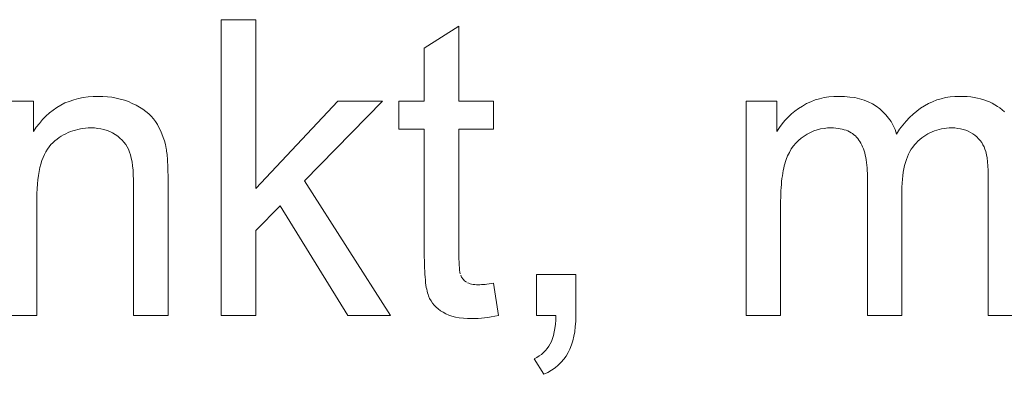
# Model space of a CAD drawing. Extents: x 1101 to 1942, y 41 to 882.
# Tile 37 of 113: x 1242.27 to 1250.59, y 828.17 to 831.16. Entities that reach past the tile are written whole.
import ezdxf

# ---------------------------------------------------------------- set-up
doc = ezdxf.new("R2010")
doc.units = 0
doc.layers.get('0').update_dxf_attribs({"lineweight": 13})
doc.layers.add('Beschriftung', color=7, linetype='Continuous', lineweight=25)

# ---------------------------------------------------------------- blocks, each defined once
blk = doc.blocks.new('Referenz-A03CP7E41H', base_point=(1127.7942, 89.8071))
at = {"layer": 'Beschriftung', "color": 0, "lineweight": -2}
for p, q in [((1243.9727, 828.6629), (1243.9727, 831.1629)), ((1243.9727, 831.1629), (1244.2649, 831.1629)), ((1244.2649, 831.1629), (1244.2649, 829.7383)), ((1245.6882, 830.9235), (1245.9803, 831.1078)), ((1245.9803, 831.1078), (1245.9803, 830.475)), ((1245.6882, 830.475), (1245.6882, 830.9235)), ((1242.1222, 830.475), (1242.3853, 830.475)), ((1242.3853, 830.475), (1242.3853, 830.2174)), ((1242.6174, 830.4406), (1242.6517, 830.4592)), ((1242.6517, 830.4592), (1242.6886, 830.4731)), ((1242.6886, 830.4731), (1242.7256, 830.4871)), ((1242.7256, 830.4871), (1242.7651, 830.4964)), ((1242.7651, 830.4964), (1242.8047, 830.5057)), ((1242.8047, 830.5057), (1242.8469, 830.5103)), ((1242.8469, 830.5103), (1242.8891, 830.515)), ((1242.8891, 830.515), (1242.9339, 830.515)), ((1242.9339, 830.515), (1242.9729, 830.515)), ((1242.9729, 830.515), (1243.0103, 830.5113)), ((1243.0103, 830.5113), (1243.0476, 830.5077)), ((1243.0476, 830.5077), (1243.0835, 830.5003)), ((1243.0835, 830.5003), (1243.1193, 830.4929)), ((1243.1193, 830.4929), (1243.1535, 830.4819)), ((1243.1535, 830.4819), (1243.1878, 830.4709)), ((1243.1878, 830.4709), (1243.2205, 830.4561)), ((1244.2649, 829.7383), (1244.9577, 830.475)), ((1245.3361, 830.475), (1244.6767, 829.8016)), ((1244.9577, 830.475), (1245.3361, 830.475)), ((1245.4722, 830.2368), (1245.4722, 830.475)), ((1245.4722, 830.475), (1245.6882, 830.475)), ((1245.9803, 830.475), (1246.2725, 830.475)), ((1246.2725, 830.475), (1246.2725, 830.2368)), ((1248.4063, 828.6629), (1248.4063, 830.475)), ((1248.4063, 830.475), (1248.6677, 830.475)), ((1248.6677, 830.475), (1248.6677, 830.2193)), ((1248.9175, 830.4541), (1248.9536, 830.4693)), ((1248.9536, 830.4693), (1248.9896, 830.4846)), ((1248.9896, 830.4846), (1249.028, 830.4947)), ((1249.028, 830.4947), (1249.0664, 830.5049)), ((1249.0664, 830.5049), (1249.1071, 830.5099)), ((1249.1071, 830.5099), (1249.1478, 830.515)), ((1249.1478, 830.515), (1249.1909, 830.515)), ((1249.1909, 830.515), (1249.2388, 830.515)), ((1249.2388, 830.515), (1249.2824, 830.5098)), ((1249.2824, 830.5098), (1249.3261, 830.5045)), ((1249.3261, 830.5045), (1249.3654, 830.4941)), ((1249.3654, 830.4941), (1249.4047, 830.4836)), ((1249.4047, 830.4836), (1249.4397, 830.4679)), ((1249.4397, 830.4679), (1249.4746, 830.4522)), ((1249.9476, 830.4554), (1249.9829, 830.4703)), ((1249.9829, 830.4703), (1250.0181, 830.4852)), ((1250.0181, 830.4852), (1250.0553, 830.4951)), ((1250.0553, 830.4951), (1250.0925, 830.5051)), ((1250.0925, 830.5051), (1250.1317, 830.5101)), ((1250.1317, 830.5101), (1250.1709, 830.515)), ((1250.1709, 830.515), (1250.2119, 830.515)), ((1250.2119, 830.515), (1250.2441, 830.515)), ((1250.2441, 830.515), (1250.2744, 830.5127)), ((1250.2744, 830.5127), (1250.3046, 830.5103)), ((1250.3046, 830.5103), (1250.3331, 830.5056)), ((1250.3331, 830.5056), (1250.3615, 830.501)), ((1250.3615, 830.501), (1250.3881, 830.494)), ((1250.3881, 830.494), (1250.4146, 830.487)), ((1250.4146, 830.487), (1250.4393, 830.4776)), ((1250.4393, 830.4776), (1250.464, 830.4684)), ((1250.464, 830.4684), (1250.4868, 830.4567)), ((1242.4908, 830.3476), (1242.5199, 830.3755)), ((1242.5199, 830.3755), (1242.5515, 830.3988)), ((1242.5515, 830.3988), (1242.5831, 830.422)), ((1242.5831, 830.422), (1242.6174, 830.4406)), ((1243.2205, 830.4561), (1243.2531, 830.4414)), ((1243.2531, 830.4414), (1243.2816, 830.4245)), ((1243.2816, 830.4245), (1243.3102, 830.4075)), ((1243.3102, 830.4075), (1243.3347, 830.3882)), ((1243.3347, 830.3882), (1243.3591, 830.3689)), ((1248.7893, 830.3664), (1248.8197, 830.3899)), ((1248.8197, 830.3899), (1248.8501, 830.4135)), ((1248.8501, 830.4135), (1248.8837, 830.4338)), ((1248.8837, 830.4338), (1248.9175, 830.4541)), ((1249.4746, 830.4522), (1249.5053, 830.4313)), ((1249.5053, 830.4313), (1249.536, 830.4103)), ((1249.536, 830.4103), (1249.5622, 830.3852)), ((1249.5622, 830.3852), (1249.5883, 830.3601)), ((1249.8181, 830.366), (1249.8494, 830.3908)), ((1249.8494, 830.3908), (1249.8809, 830.4157)), ((1249.8809, 830.4157), (1249.9143, 830.4356)), ((1249.9143, 830.4356), (1249.9476, 830.4554)), ((1250.4868, 830.4567), (1250.5097, 830.445)), ((1250.5097, 830.445), (1250.5307, 830.431)), ((1250.5307, 830.431), (1250.5518, 830.4171)), ((1250.5518, 830.4171), (1250.5708, 830.4007)), ((1250.5708, 830.4007), (1250.5899, 830.3844)), ((1242.4354, 830.2871), (1242.4618, 830.3197)), ((1242.4618, 830.3197), (1242.4908, 830.3476)), ((1243.3591, 830.3689), (1243.3794, 830.3473)), ((1243.3794, 830.3473), (1243.3998, 830.3257)), ((1243.3998, 830.3257), (1243.416, 830.3018)), ((1243.416, 830.3018), (1243.4323, 830.2779)), ((1248.7116, 830.2827), (1248.7352, 830.3127)), ((1248.7352, 830.3127), (1248.7623, 830.3396)), ((1248.7623, 830.3396), (1248.7893, 830.3664)), ((1249.5883, 830.3601), (1249.6099, 830.3308)), ((1249.6099, 830.3308), (1249.6316, 830.3015)), ((1249.6316, 830.3015), (1249.6486, 830.2682)), ((1249.7316, 830.2716), (1249.7591, 830.3063)), ((1249.7591, 830.3063), (1249.7887, 830.3362)), ((1249.7887, 830.3362), (1249.8181, 830.366)), ((1242.3853, 830.2174), (1242.409, 830.2546)), ((1242.409, 830.2546), (1242.4354, 830.2871)), ((1242.6781, 830.2093), (1242.6588, 830.1997)), ((1242.6983, 830.2171), (1242.6781, 830.2093)), ((1242.7184, 830.2249), (1242.6983, 830.2171)), ((1242.7394, 830.2307), (1242.7184, 830.2249)), ((1242.7603, 830.2366), (1242.7394, 830.2307)), ((1242.7821, 830.2404), (1242.7603, 830.2366)), ((1242.8037, 830.2444), (1242.7821, 830.2404)), ((1242.8263, 830.2463), (1242.8037, 830.2444)), ((1242.8488, 830.2483), (1242.8263, 830.2463)), ((1242.8722, 830.2483), (1242.8488, 830.2483)), ((1242.9015, 830.2483), (1242.8722, 830.2483)), ((1242.9288, 830.2448), (1242.9015, 830.2483)), ((1242.9561, 830.2413), (1242.9288, 830.2448)), ((1242.9815, 830.2344), (1242.9561, 830.2413)), ((1243.0071, 830.2274), (1242.9815, 830.2344)), ((1243.0307, 830.2171), (1243.0071, 830.2274)), ((1243.0542, 830.2067), (1243.0307, 830.2171)), ((1243.4323, 830.2779), (1243.4461, 830.2518)), ((1243.4461, 830.2518), (1243.4598, 830.2257)), ((1243.4598, 830.2257), (1243.4712, 830.1974)), ((1245.6882, 830.2368), (1245.4722, 830.2368)), ((1245.6882, 829.1931), (1245.6882, 830.2368)), ((1246.2725, 830.2368), (1245.9803, 830.2368)), ((1245.9803, 830.2368), (1245.9803, 829.1753)), ((1248.6677, 830.2193), (1248.688, 830.2526)), ((1248.688, 830.2526), (1248.7116, 830.2827)), ((1248.9513, 830.2099), (1248.9239, 830.1971)), ((1248.9786, 830.2227), (1248.9513, 830.2099)), ((1249.0072, 830.2312), (1248.9786, 830.2227)), ((1249.0357, 830.2397), (1249.0072, 830.2312)), ((1249.0654, 830.244), (1249.0357, 830.2397)), ((1249.0951, 830.2483), (1249.0654, 830.244)), ((1249.1261, 830.2483), (1249.0951, 830.2483)), ((1249.1464, 830.2483), (1249.1261, 830.2483)), ((1249.1653, 830.2466), (1249.1464, 830.2483)), ((1249.1841, 830.245), (1249.1653, 830.2466)), ((1249.2016, 830.2419), (1249.1841, 830.245)), ((1249.2191, 830.2387), (1249.2016, 830.2419)), ((1249.2352, 830.2339), (1249.2191, 830.2387)), ((1249.2512, 830.229), (1249.2352, 830.2339)), ((1249.2658, 830.2227), (1249.2512, 830.229)), ((1249.2805, 830.2163), (1249.2658, 830.2227)), ((1249.2937, 830.2083), (1249.2805, 830.2163)), ((1249.6486, 830.2682), (1249.6658, 830.2346)), ((1249.6658, 830.2346), (1249.6784, 830.1971)), ((1249.6784, 830.1971), (1249.704, 830.2368)), ((1249.704, 830.2368), (1249.7316, 830.2716)), ((1249.9798, 830.2165), (1249.9608, 830.2085)), ((1249.9986, 830.2245), (1249.9798, 830.2165)), ((1250.0185, 830.2304), (1249.9986, 830.2245)), ((1250.0383, 830.2364), (1250.0185, 830.2304)), ((1250.0592, 830.2403), (1250.0383, 830.2364)), ((1250.08, 830.2442), (1250.0592, 830.2403)), ((1250.1017, 830.2463), (1250.08, 830.2442)), ((1250.1236, 830.2483), (1250.1017, 830.2463)), ((1250.1463, 830.2483), (1250.1236, 830.2483)), ((1250.1714, 830.2483), (1250.1463, 830.2483)), ((1250.195, 830.2451), (1250.1714, 830.2483)), ((1250.2186, 830.242), (1250.195, 830.2451)), ((1250.2406, 830.2359), (1250.2186, 830.242)), ((1250.2625, 830.2297), (1250.2406, 830.2359)), ((1250.2828, 830.2204), (1250.2625, 830.2297)), ((1250.3031, 830.2111), (1250.2828, 830.2204)), ((1250.3218, 830.1988), (1250.3031, 830.2111)), ((1242.5669, 830.1394), (1242.5499, 830.1238)), ((1242.5846, 830.1529), (1242.5669, 830.1394)), ((1242.6024, 830.1665), (1242.5846, 830.1529)), ((1242.6209, 830.1783), (1242.6024, 830.1665)), ((1242.6394, 830.1899), (1242.6209, 830.1783)), ((1242.6588, 830.1997), (1242.6394, 830.1899)), ((1243.076, 830.1928), (1243.0542, 830.2067)), ((1243.0976, 830.179), (1243.076, 830.1928)), ((1243.1161, 830.1628), (1243.0976, 830.179)), ((1243.1345, 830.1465), (1243.1161, 830.1628)), ((1243.1496, 830.1281), (1243.1345, 830.1465)), ((1243.1647, 830.1095), (1243.1496, 830.1281)), ((1243.4712, 830.1974), (1243.4826, 830.169)), ((1243.4826, 830.169), (1243.4915, 830.1384)), ((1243.4915, 830.1384), (1243.5004, 830.1078)), ((1248.8488, 830.142), (1248.8262, 830.1211)), ((1248.8714, 830.163), (1248.8488, 830.142)), ((1248.8976, 830.18), (1248.8714, 830.163)), ((1248.9239, 830.1971), (1248.8976, 830.18)), ((1249.3069, 830.2003), (1249.2937, 830.2083)), ((1249.3187, 830.1907), (1249.3069, 830.2003)), ((1249.3305, 830.1811), (1249.3187, 830.1907)), ((1249.3408, 830.1699), (1249.3305, 830.1811)), ((1249.3512, 830.1587), (1249.3408, 830.1699)), ((1249.3602, 830.1459), (1249.3512, 830.1587)), ((1249.369, 830.1331), (1249.3602, 830.1459)), ((1249.3768, 830.1187), (1249.369, 830.1331)), ((1249.859, 830.1371), (1249.8441, 830.1212)), ((1249.875, 830.151), (1249.859, 830.1371)), ((1249.8911, 830.1649), (1249.875, 830.151)), ((1249.908, 830.1768), (1249.8911, 830.1649)), ((1249.9249, 830.1888), (1249.908, 830.1768)), ((1249.9429, 830.1986), (1249.9249, 830.1888)), ((1249.9608, 830.2085), (1249.9429, 830.1986)), ((1250.3405, 830.1864), (1250.3218, 830.1988)), ((1250.3563, 830.1721), (1250.3405, 830.1864)), ((1250.372, 830.1577), (1250.3563, 830.1721)), ((1250.385, 830.1415), (1250.372, 830.1577)), ((1250.3978, 830.1252), (1250.385, 830.1415)), ((1242.4906, 830.0476), (1242.4779, 830.0251)), ((1242.5033, 830.0702), (1242.4906, 830.0476)), ((1242.5182, 830.0891), (1242.5033, 830.0702)), ((1242.5329, 830.1082), (1242.5182, 830.0891)), ((1242.5499, 830.1238), (1242.5329, 830.1082)), ((1243.1765, 830.0887), (1243.1647, 830.1095)), ((1243.1884, 830.0678), (1243.1765, 830.0887)), ((1243.1969, 830.0445), (1243.1884, 830.0678)), ((1243.2054, 830.0213), (1243.1969, 830.0445)), ((1243.5004, 830.1078), (1243.5069, 830.075)), ((1243.5069, 830.075), (1243.5089, 830.0643)), ((1243.5089, 830.0643), (1243.5107, 830.0517)), ((1243.5107, 830.0517), (1243.5125, 830.039)), ((1248.7882, 830.0711), (1248.7728, 830.0423)), ((1248.8072, 830.0961), (1248.7882, 830.0711)), ((1248.8262, 830.1211), (1248.8072, 830.0961)), ((1249.3847, 830.1043), (1249.3768, 830.1187)), ((1249.3914, 830.0885), (1249.3847, 830.1043)), ((1249.3981, 830.0725), (1249.3914, 830.0885)), ((1249.4037, 830.0549), (1249.3981, 830.0725)), ((1249.4093, 830.0373), (1249.4037, 830.0549)), ((1249.7915, 830.0482), (1249.7802, 830.0276)), ((1249.8028, 830.0688), (1249.7915, 830.0482)), ((1249.8159, 830.0871), (1249.8028, 830.0688)), ((1249.8291, 830.1053), (1249.8159, 830.0871)), ((1249.8441, 830.1212), (1249.8291, 830.1053)), ((1250.4078, 830.1069), (1250.3978, 830.1252)), ((1250.4178, 830.0887), (1250.4078, 830.1069)), ((1250.4249, 830.0684), (1250.4178, 830.0887)), ((1250.432, 830.0481), (1250.4249, 830.0684)), ((1250.4373, 830.0215), (1250.432, 830.0481)), ((1242.4567, 829.9731), (1242.4482, 829.9435)), ((1242.4673, 829.9991), (1242.4567, 829.9731)), ((1242.4779, 830.0251), (1242.4673, 829.9991)), ((1243.2118, 829.9922), (1243.2054, 830.0213)), ((1243.2182, 829.963), (1243.2118, 829.9922)), ((1243.2224, 829.9279), (1243.2182, 829.963)), ((1243.5125, 830.039), (1243.514, 830.0243)), ((1243.514, 830.0243), (1243.5155, 830.0097)), ((1243.5155, 830.0097), (1243.5169, 829.9931)), ((1243.5169, 829.9931), (1243.5181, 829.9763)), ((1243.5181, 829.9763), (1243.5191, 829.9577)), ((1248.7398, 829.9642), (1248.7346, 829.946)), ((1248.7456, 829.9806), (1248.7398, 829.9642)), ((1248.7575, 830.0134), (1248.7456, 829.9806)), ((1248.7728, 830.0423), (1248.7575, 830.0134)), ((1249.4138, 830.0181), (1249.4093, 830.0373)), ((1249.4182, 829.9989), (1249.4138, 830.0181)), ((1249.4216, 829.9781), (1249.4182, 829.9989)), ((1249.4249, 829.9574), (1249.4216, 829.9781)), ((1249.7614, 829.9815), (1249.7539, 829.9561)), ((1249.7708, 830.0045), (1249.7614, 829.9815)), ((1249.7802, 830.0276), (1249.7708, 830.0045)), ((1250.4427, 829.9948), (1250.4373, 830.0215)), ((1250.4462, 829.9616), (1250.4427, 829.9948)), ((1250.4498, 829.9285), (1250.4462, 829.9616)), ((1242.4334, 829.881), (1242.427, 829.8481)), ((1242.4398, 829.914), (1242.4334, 829.881)), ((1242.4482, 829.9435), (1242.4398, 829.914)), ((1243.2267, 829.8929), (1243.2224, 829.9279)), ((1243.2288, 829.852), (1243.2267, 829.8929)), ((1243.5191, 829.9577), (1243.5201, 829.9391)), ((1243.5201, 829.9391), (1243.5208, 829.9185)), ((1243.5208, 829.9185), (1243.5216, 829.8977)), ((1243.5216, 829.8977), (1243.5222, 829.8751)), ((1248.7206, 829.8877), (1248.7169, 829.8659)), ((1248.7251, 829.9077), (1248.7206, 829.8877)), ((1248.7294, 829.9278), (1248.7251, 829.9077)), ((1248.7346, 829.946), (1248.7294, 829.9278)), ((1249.4272, 829.935), (1249.4249, 829.9574)), ((1249.4295, 829.9126), (1249.4272, 829.935)), ((1249.4305, 829.8886), (1249.4295, 829.9126)), ((1249.4317, 829.8647), (1249.4305, 829.8886)), ((1249.7407, 829.9029), (1249.7351, 829.8751)), ((1249.7464, 829.9307), (1249.7407, 829.9029)), ((1249.7539, 829.9561), (1249.7464, 829.9307)), ((1250.4516, 829.8889), (1250.4498, 829.9285)), ((1250.4533, 829.8493), (1250.4516, 829.8889)), ((1242.4228, 829.8115), (1242.4186, 829.775)), ((1242.427, 829.8481), (1242.4228, 829.8115)), ((1243.2309, 829.811), (1243.2288, 829.852)), ((1243.2309, 829.7641), (1243.2309, 829.811)), ((1243.5222, 829.8751), (1243.5226, 829.8524)), ((1243.5226, 829.8524), (1243.5229, 829.8279)), ((1243.5229, 829.8279), (1243.5232, 829.8032)), ((1243.5232, 829.8032), (1243.5232, 829.7765)), ((1244.6767, 829.8016), (1245.4032, 828.6629)), ((1248.7074, 829.7967), (1248.7052, 829.7713)), ((1248.7103, 829.8204), (1248.7074, 829.7967)), ((1248.7132, 829.844), (1248.7103, 829.8204)), ((1248.7169, 829.8659), (1248.7132, 829.844)), ((1249.4317, 829.8391), (1249.4317, 829.8647)), ((1249.4317, 828.6629), (1249.4317, 829.8391)), ((1249.7276, 829.8147), (1249.7257, 829.7822)), ((1249.7313, 829.8449), (1249.7276, 829.8147)), ((1249.7351, 829.8751), (1249.7313, 829.8449)), ((1250.4533, 829.8033), (1250.4533, 829.8493)), ((1250.4533, 828.6629), (1250.4533, 829.8033)), ((1242.4165, 829.7351), (1242.4143, 829.6951)), ((1242.4186, 829.775), (1242.4165, 829.7351)), ((1243.2309, 828.6629), (1243.2309, 829.7641)), ((1243.5232, 829.7765), (1243.5232, 828.6629)), ((1248.7015, 829.7185), (1248.7, 829.6913)), ((1248.7029, 829.7458), (1248.7015, 829.7185)), ((1248.7052, 829.7713), (1248.7029, 829.7458)), ((1249.7257, 829.7822), (1249.7239, 829.7496)), ((1249.7239, 829.7496), (1249.7239, 829.7147)), ((1249.7239, 829.7147), (1249.7239, 828.6629)), ((1242.4143, 829.6951), (1242.4143, 829.6516)), ((1242.4143, 829.6516), (1242.4143, 828.6629)), ((1248.6993, 829.6621), (1248.6984, 829.6331)), ((1248.6984, 829.6331), (1248.6984, 829.6022)), ((1248.7, 829.6913), (1248.6993, 829.6621)), ((1244.4689, 829.5894), (1244.2649, 829.381)), ((1245.0424, 828.6629), (1244.4689, 829.5894)), ((1248.6984, 829.6022), (1248.6984, 828.6629)), ((1244.2649, 829.381), (1244.2649, 828.6629)), ((1245.6882, 829.1586), (1245.6882, 829.1931)), ((1245.6887, 829.127), (1245.6882, 829.1586)), ((1245.9803, 829.1753), (1245.9803, 829.1423)), ((1245.9803, 829.1423), (1245.9813, 829.1153)), ((1245.6892, 829.0954), (1245.6887, 829.127)), ((1245.6904, 829.0668), (1245.6892, 829.0954)), ((1245.6915, 829.0381), (1245.6904, 829.0668)), ((1245.9813, 829.1153), (1245.9823, 829.0883)), ((1245.9823, 829.0883), (1245.9841, 829.067)), ((1245.9841, 829.067), (1245.986, 829.0459)), ((1245.986, 829.0459), (1245.9889, 829.0306)), ((1245.6931, 829.0124), (1245.6915, 829.0381)), ((1245.6949, 828.9868), (1245.6931, 829.0124)), ((1245.697, 828.9641), (1245.6949, 828.9868)), ((1245.6993, 828.9414), (1245.697, 828.9641)), ((1245.9889, 829.0306), (1245.9918, 829.0154)), ((1245.9957, 829.006), (1246.0033, 828.9872)), ((1246.0033, 828.9872), (1246.0158, 828.9722)), ((1246.0158, 828.9722), (1246.0283, 828.9572)), ((1246.6354, 828.6629), (1246.6354, 829.0116)), ((1246.6354, 829.0116), (1246.9675, 829.0116)), ((1246.9675, 829.0116), (1246.9675, 828.6629)), ((1245.7021, 828.9217), (1245.6993, 828.9414)), ((1245.7049, 828.902), (1245.7021, 828.9217)), ((1245.7083, 828.8852), (1245.7049, 828.902)), ((1245.7115, 828.8686), (1245.7083, 828.8852)), ((1246.0283, 828.9572), (1246.0457, 828.9462)), ((1246.0543, 828.9406), (1246.065, 828.9364)), ((1246.065, 828.9364), (1246.0755, 828.9322)), ((1246.0755, 828.9322), (1246.0879, 828.9295)), ((1246.0879, 828.9295), (1246.1003, 828.9267)), ((1246.1003, 828.9267), (1246.1146, 828.9253)), ((1246.1146, 828.9253), (1246.1288, 828.9239)), ((1246.1288, 828.9239), (1246.145, 828.9239)), ((1246.145, 828.9239), (1246.1571, 828.9239)), ((1246.1571, 828.9239), (1246.1711, 828.9247)), ((1246.1711, 828.9247), (1246.1851, 828.9255)), ((1246.1851, 828.9255), (1246.2011, 828.9271)), ((1246.2011, 828.9271), (1246.217, 828.9287)), ((1246.217, 828.9287), (1246.2348, 828.931)), ((1246.2348, 828.931), (1246.2527, 828.9334)), ((1246.2527, 828.9334), (1246.2725, 828.9365)), ((1246.2725, 828.9365), (1246.3142, 828.6653)), ((1245.7154, 828.8548), (1245.7115, 828.8686)), ((1245.7193, 828.841), (1245.7154, 828.8548)), ((1245.7239, 828.8303), (1245.7193, 828.841)), ((1245.7328, 828.8087), (1245.7239, 828.8303)), ((1245.745, 828.7892), (1245.7328, 828.8087)), ((1245.7571, 828.7697), (1245.745, 828.7892)), ((1245.7725, 828.7523), (1245.7571, 828.7697)), ((1245.7879, 828.735), (1245.7725, 828.7523)), ((1245.8065, 828.7196), (1245.7879, 828.735)), ((1245.8252, 828.7043), (1245.8065, 828.7196)), ((1242.4143, 828.6629), (1242.1222, 828.6629)), ((1243.5232, 828.6629), (1243.2309, 828.6629)), ((1244.2649, 828.6629), (1243.9727, 828.6629)), ((1245.4032, 828.6629), (1245.0424, 828.6629)), ((1245.8471, 828.6911), (1245.8252, 828.7043)), ((1245.869, 828.6778), (1245.8471, 828.6911)), ((1245.8954, 828.6679), (1245.869, 828.6778)), ((1245.9218, 828.6579), (1245.8954, 828.6679)), ((1245.9526, 828.6513), (1245.9218, 828.6579)), ((1245.9834, 828.6447), (1245.9526, 828.6513)), ((1246.0186, 828.6415), (1245.9834, 828.6447)), ((1246.0539, 828.6381), (1246.0186, 828.6415)), ((1246.0937, 828.6381), (1246.0539, 828.6381)), ((1246.1179, 828.6381), (1246.0937, 828.6381)), ((1246.1439, 828.6399), (1246.1179, 828.6381)), ((1246.1699, 828.6415), (1246.1439, 828.6399)), ((1246.1975, 828.6449), (1246.1699, 828.6415)), ((1246.2251, 828.6483), (1246.1975, 828.6449)), ((1246.2542, 828.6534), (1246.2251, 828.6483)), ((1246.2834, 828.6585), (1246.2542, 828.6534)), ((1246.3142, 828.6653), (1246.2834, 828.6585)), ((1246.8007, 828.6629), (1246.6354, 828.6629)), ((1246.7995, 828.6241), (1246.8007, 828.6629)), ((1246.9675, 828.6629), (1246.9675, 828.6146)), ((1248.6984, 828.6629), (1248.4063, 828.6629)), ((1249.7239, 828.6629), (1249.4317, 828.6629)), ((1250.7456, 828.6629), (1250.4533, 828.6629)), ((1246.786, 828.5255), (1246.7922, 828.5554)), ((1246.7922, 828.5554), (1246.7958, 828.5896)), ((1246.7958, 828.5896), (1246.7995, 828.6241)), ((1246.9635, 828.571), (1246.9594, 828.5274)), ((1246.9675, 828.6146), (1246.9635, 828.571)), ((1246.7628, 828.4452), (1246.7714, 828.4705)), ((1246.7714, 828.4705), (1246.7799, 828.4958)), ((1246.7799, 828.4958), (1246.786, 828.5255)), ((1246.9513, 828.4884), (1246.9433, 828.4494)), ((1246.9594, 828.5274), (1246.9513, 828.4884)), ((1246.713, 828.3673), (1246.727, 828.3855)), ((1246.727, 828.3855), (1246.7411, 828.4038)), ((1246.7411, 828.4038), (1246.752, 828.4245)), ((1246.752, 828.4245), (1246.7628, 828.4452)), ((1246.919, 828.3808), (1246.9027, 828.3511)), ((1246.9311, 828.4151), (1246.919, 828.3808)), ((1246.9433, 828.4494), (1246.9311, 828.4151)), ((1246.6155, 828.299), (1246.6386, 828.3096)), ((1246.6972, 828.1674), (1246.6155, 828.299)), ((1246.6386, 828.3096), (1246.6588, 828.3228)), ((1246.6588, 828.3228), (1246.6789, 828.336)), ((1246.6789, 828.336), (1246.6959, 828.3517)), ((1246.6959, 828.3517), (1246.713, 828.3673)), ((1246.8866, 828.3214), (1246.8656, 828.2951)), ((1246.9027, 828.3511), (1246.8866, 828.3214)), ((1246.7932, 828.2228), (1246.7628, 828.2033)), ((1246.819, 828.2458), (1246.7932, 828.2228)), ((1246.8447, 828.2688), (1246.819, 828.2458)), ((1246.8656, 828.2951), (1246.8447, 828.2688)), ((1246.7324, 828.1837), (1246.6972, 828.1674)), ((1246.7628, 828.2033), (1246.7324, 828.1837))]:
    blk.add_line(p, q, dxfattribs=at)

msp = doc.modelspace()

# ---------------------------------------------------------------- block references
at = {"color": 251, "lineweight": 13, "ltscale": 0.13, "true_color": 0x5f5f5f}
msp.add_blockref('Referenz-A03CP7E41H', (1127.7942, 89.8071), dxfattribs=at)

doc.saveas('drawing.dxf')
